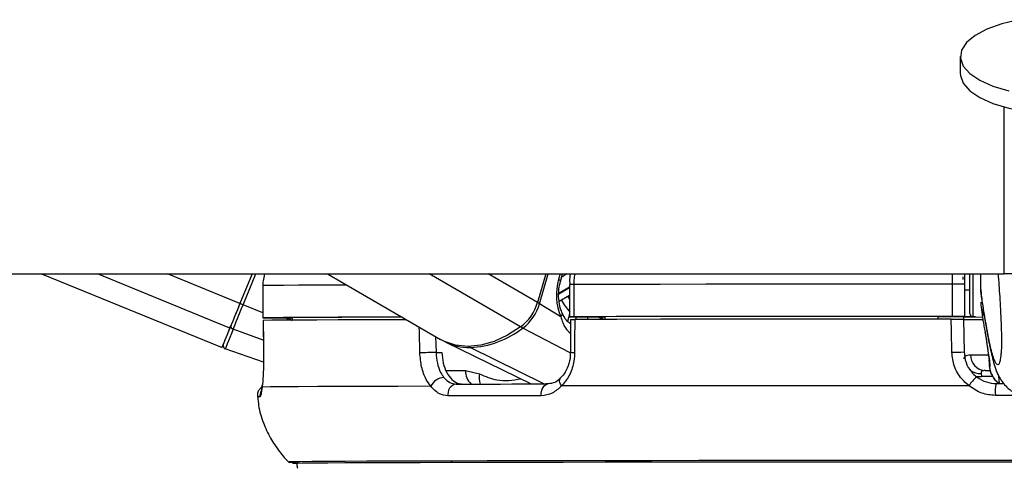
# Model space of a CAD drawing. Header units: millimetres. Extents: x 20 to 26059, y 28 to 17777.
# Tile 85 of 90: x 22366 to 22549, y 6733 to 6816. Entities that reach past the tile are written whole.
import ezdxf

# ---------------------------------------------------------------- set-up
doc = ezdxf.new("R2010")
doc.units = ezdxf.units.MM
doc.header["$LTSCALE"] = 2

msp = doc.modelspace()

# ---------------------------------------------------------------- linework, layer by layer
at = {"color": 7, "linetype": 'Continuous', "lineweight": 25}
for p, q in [((22540.7, 6809.57), (22540.7, 6806.36)), ((20093.75, 6769.07), (22548.88, 6769.07)), ((22369.67, 6769.07), (22403.25, 6755.36)), ((22408.84, 6769.07), (22406.59, 6763.56)), ((22408.84, 6769.07), (22406.59, 6763.56)), ((22422.89, 6769.07), (22443.93, 6756.88)), ((22463.51, 6769.07), (22461.98, 6763.77)), ((22466.26, 6767.67), (22466.66, 6769.07)), ((22541.5, 6769.07), (22541.5, 6767.16)), ((22542.5, 6761.7), (22542.5, 6769.06)), ((22544.5, 6766.18), (22544.5, 6769.07)), ((22410.85, 6766.92), (22410.85, 6760.92)), ((22410.85, 6766.92), (22410.87, 6766.92)), ((22410.87, 6766.92), (22410.87, 6760.92)), ((22467.95, 6767.11), (22467.95, 6761.11)), ((22467.95, 6767.11), (22467.95, 6767.11)), ((22468.74, 6767.11), (22468.74, 6761.11)), ((22539.23, 6761.17), (22539.23, 6767.17)), ((22541.5, 6767.16), (22541.5, 6761.16)), ((22541.5, 6766.13), (22542.5, 6766.13)), ((22544.5, 6766.18), (22544.5, 6766.17)), ((22544.5, 6766.17), (22544.57, 6765.37)), ((22466.01, 6764.01), (22467.95, 6765.15)), ((22466.31, 6761.1), (22462.37, 6763.53)), ((22544.58, 6762.89), (22544.97, 6760.08)), ((22410.89, 6760.42), (22410.98, 6754.25)), ((22410.91, 6760.42), (22410.9, 6760.42)), ((22412.85, 6760.91), (22416.33, 6760.91)), ((22416.33, 6760.92), (22416.34, 6760.46)), ((22468.12, 6760.61), (22468.11, 6754.47)), ((22468.53, 6761.1), (22474.53, 6761.09)), ((22474.53, 6761.11), (22474.53, 6760.62)), ((22536.5, 6761.16), (22536.5, 6760.67)), ((22536.5, 6761.14), (22541.5, 6761.14)), ((22541.28, 6761.14), (22541.29, 6760.64)), ((22541.5, 6761.12), (22541.28, 6761.12)), ((22541.29, 6760.66), (22541.39, 6754.56)), ((22541.5, 6761.14), (22541.5, 6761.16)), ((22541.5, 6761.14), (22541.5, 6761.12)), ((22541.5, 6761.1), (22541.5, 6761.12)), ((22543.06, 6761.1), (22544.84, 6761)), ((22545.29, 6758.32), (22545.49, 6756.99)), ((22545.49, 6756.99), (22546.1, 6752.96)), ((22411, 6752.67), (22403.85, 6755.15)), ((22444.93, 6756.37), (22460.79, 6748.59)), ((22411, 6754.24), (22410.98, 6754.25)), ((22443.09, 6754.45), (22444.19, 6754.45)), ((22468.11, 6754.47), (22468.11, 6754.47)), ((22546.06, 6752.95), (22546.06, 6752.99)), ((22448.57, 6751.09), (22451.2, 6750.45)), ((22544.56, 6750.54), (22544.63, 6749.95)), ((22545.31, 6751.09), (22546.32, 6751.09)), ((22547.39, 6748.66), (22548.64, 6748.66))]:
    msp.add_line(p, q, dxfattribs=at)
at = {"color": 8, "linetype": 'Continuous', "lineweight": 25}
for p, q in [((22548.88, 6769.07), (22548.89, 6800.21)), ((22404.73, 6759), (22380.06, 6769.07)), ((22406.59, 6763.56), (22393.1, 6769.07)), ((22407.17, 6763.32), (22409.52, 6769.07)), ((22458.85, 6759.21), (22441.82, 6769.07)), ((22461.98, 6763.77), (22452.83, 6769.07)), ((22462.37, 6763.53), (22463.97, 6769.07)), ((22466.19, 6769.07), (22465.9, 6768.08)), ((22467.46, 6769.07), (22466.5, 6768.5)), ((22539.23, 6767.17), (22539.23, 6769.07)), ((22543.06, 6769.02), (22543.06, 6761.1)), ((22465.96, 6765.52), (22467.95, 6766.69)), ((22467.95, 6766.49), (22465.96, 6765.32)), ((22410.85, 6761.82), (22407.17, 6763.32)), ((22413.09, 6760.91), (22413.08, 6760.91)), ((22467.95, 6761.56), (22467.56, 6760.24)), ((22469.11, 6760.61), (22469.25, 6761.1)), ((22471.37, 6761.1), (22471.23, 6760.61)), ((22473.81, 6760.62), (22473.86, 6760.78)), ((22473.98, 6760.71), (22473.95, 6760.62)), ((22410.94, 6756.77), (22405.32, 6758.78)), ((22468.06, 6754.36), (22459.25, 6758.99)), ((22468.14, 6759.76), (22468.01, 6759.86)), ((22443.02, 6757.41), (22443.09, 6754.45)), ((22463.14, 6748.6), (22449.44, 6755.37)), ((22444.95, 6751.1), (22448.57, 6751.09)), ((22546.77, 6749.95), (22544.63, 6749.95)), ((22548, 6748.66), (22547.88, 6750.05)), ((22416.39, 6733.78), (22416.39, 6733.78)), ((22416.57, 6733.78), (22416.57, 6733.78))]:
    msp.add_line(p, q, dxfattribs=at)
at = {"color": 7, "linetype": 'Continuous', "lineweight": 25, "flags": 128}
for points in [[(22551.57, 6816.4), (22548.4, 6815.65), (22545.65, 6814.67), (22543.44, 6813.49), (22541.84, 6812.16), (22540.92, 6810.72), (22540.71, 6809.25), (22541.23, 6807.78)], [(22540.7, 6806.36), (22540.71, 6806.04), (22541.23, 6804.58)], [(22541.23, 6807.78), (22542.45, 6806.39), (22544.32, 6805.12), (22546.78, 6804.02), (22549.72, 6803.13)], [(22541.23, 6804.58), (22542.45, 6803.18), (22544.32, 6801.91), (22546.78, 6800.81), (22549.72, 6799.92), (22553.04, 6799.28), (22556.61, 6798.91), (22560.29, 6798.83), (22563.94, 6799.04), (22567.42, 6799.52), (22570.59, 6800.28), (22573.34, 6801.26), (22575.56, 6802.44), (22577.15, 6803.77), (22578.07, 6805.2), (22578.3, 6806.36)], [(22541.15, 6768.54), (22541.15, 6768.54), (22541.15, 6768.53), (22541.15, 6768.5), (22541.15, 6768.45), (22541.15, 6768.39), (22541.15, 6768.32), (22541.15, 6768.24), (22541.16, 6768.15), (22541.16, 6768.05)], [(22539.23, 6767.17), (22529.72, 6767.16), (22520.34, 6767.16), (22511.12, 6767.15), (22502.09, 6767.15), (22493.31, 6767.14), (22484.8, 6767.13), (22476.6, 6767.12), (22468.74, 6767.11)], [(22406.59, 6763.56), (22406.32, 6762.89), (22406.05, 6762.24), (22405.79, 6761.6), (22405.54, 6760.99), (22405.31, 6760.42), (22405.09, 6759.89), (22404.9, 6759.41), (22404.73, 6759)], [(22406.59, 6763.56), (22406.35, 6762.96), (22406.11, 6762.38), (22405.87, 6761.8), (22405.65, 6761.26), (22405.44, 6760.75), (22405.25, 6760.27), (22405.08, 6759.85), (22404.92, 6759.48)], [(22405.32, 6758.78), (22405.49, 6759.2), (22405.68, 6759.67), (22405.9, 6760.19), (22406.13, 6760.76), (22406.38, 6761.37), (22406.64, 6762.01), (22406.9, 6762.66), (22407.17, 6763.32)], [(22410.87, 6760.92), (22410.86, 6760.92), (22410.94, 6760.91), (22411.1, 6760.91), (22411.35, 6760.91), (22411.66, 6760.91), (22412.03, 6760.91), (22412.43, 6760.91), (22412.85, 6760.91)], [(22436.74, 6761.05), (22434.49, 6761.04), (22429.42, 6761.02), (22424.89, 6761.01), (22420.91, 6760.99), (22417.51, 6760.97), (22414.7, 6760.95), (22412.48, 6760.93), (22410.87, 6760.92)], [(22437.6, 6760.55), (22434.4, 6760.54), (22429.36, 6760.52), (22424.86, 6760.51), (22420.91, 6760.49), (22417.53, 6760.47), (22414.73, 6760.45), (22412.51, 6760.44), (22410.9, 6760.42)], [(22410.9, 6760.42), (22410.96, 6756.42), (22411, 6754.24)], [(22436.77, 6761.03), (22432.91, 6761.02), (22429, 6761), (22425.53, 6760.99), (22422.53, 6760.97), (22419.98, 6760.95), (22417.92, 6760.94), (22416.33, 6760.92)], [(22468.74, 6761.11), (22468.43, 6761.11), (22468.19, 6761.11), (22468.02, 6761.11), (22467.95, 6761.11), (22467.97, 6761.11), (22468.07, 6761.11), (22468.26, 6761.11), (22468.53, 6761.1)], [(22539.23, 6761.17), (22529.72, 6761.16), (22520.34, 6761.16), (22511.12, 6761.15), (22502.09, 6761.15), (22493.31, 6761.14), (22484.8, 6761.13), (22476.6, 6761.12), (22468.74, 6761.11)], [(22468.91, 6760.61), (22468.9, 6756.61), (22468.9, 6754.44)], [(22539.01, 6760.67), (22529.56, 6760.66), (22520.23, 6760.66), (22511.06, 6760.65), (22502.09, 6760.65), (22493.36, 6760.64), (22484.89, 6760.63), (22476.73, 6760.62), (22468.91, 6760.61)], [(22536.5, 6761.16), (22528.19, 6761.15), (22519.98, 6761.15), (22511.91, 6761.14), (22504.01, 6761.14), (22496.29, 6761.13), (22488.79, 6761.12), (22481.52, 6761.12), (22474.53, 6761.11)], [(22539.12, 6754.49), (22539.05, 6758.49), (22539.01, 6760.67)], [(22543.53, 6761.07), (22541.8, 6761.08), (22541.28, 6761.08)], [(22403.49, 6755.95), (22403.52, 6756.01), (22403.59, 6756.18), (22403.7, 6756.46), (22403.86, 6756.86), (22404.06, 6757.36), (22404.31, 6757.96), (22404.6, 6758.67), (22404.92, 6759.48)], [(22405.32, 6758.78), (22404.99, 6757.96), (22404.69, 6757.23), (22404.44, 6756.61), (22404.23, 6756.09), (22404.06, 6755.68), (22403.95, 6755.39), (22403.87, 6755.22), (22403.85, 6755.15)], [(22458.85, 6759.21), (22456.39, 6757.65), (22453.89, 6756.51), (22451.41, 6755.82), (22449.02, 6755.58), (22446.75, 6755.81), (22444.68, 6756.49), (22443.93, 6756.88)], [(22410.7, 6748.01), (22410.71, 6748.34), (22410.71, 6748.36)], [(22442.13, 6748.16), (22435.96, 6748.14), (22430.38, 6748.13), (22425.42, 6748.11), (22421.11, 6748.09), (22417.47, 6748.07), (22414.51, 6748.05), (22412.25, 6748.03), (22410.7, 6748.01)], [(22446.86, 6748.56), (22448.85, 6748.57), (22450.88, 6748.57), (22452.95, 6748.58), (22455.07, 6748.58), (22457.23, 6748.59), (22459.44, 6748.59), (22461.69, 6748.59), (22463.98, 6748.6)], [(22462.69, 6746.38), (22462.69, 6746.8), (22462.75, 6747.21), (22462.86, 6747.6), (22463.02, 6747.93), (22463.22, 6748.22), (22463.45, 6748.42), (22463.71, 6748.55), (22463.98, 6748.6)], [(22542.32, 6748.27), (22532.03, 6748.27), (22521.88, 6748.26), (22511.92, 6748.25), (22502.18, 6748.25), (22492.71, 6748.24), (22483.57, 6748.23), (22474.8, 6748.22), (22466.43, 6748.21)], [(22462.69, 6746.38), (22460.37, 6746.38), (22458.09, 6746.38), (22455.86, 6746.37), (22453.66, 6746.37), (22451.52, 6746.36), (22449.41, 6746.36), (22447.36, 6746.35), (22445.35, 6746.35)], [(22558.36, 6734.35), (22549.46, 6734.34), (22539.48, 6734.34), (22529.6, 6734.34), (22519.86, 6734.33), (22510.31, 6734.33), (22501, 6734.32), (22491.98, 6734.31), (22483.29, 6734.3), (22474.97, 6734.29), (22467.06, 6734.28), (22459.6, 6734.27), (22452.63, 6734.25), (22446.17, 6734.24), (22440.27, 6734.22), (22434.96, 6734.2), (22430.24, 6734.19), (22426.16, 6734.17), (22422.73, 6734.15), (22419.96, 6734.13), (22417.87, 6734.11), (22416.48, 6734.09), (22415.85, 6734.08)], [(22559.5, 6734.06), (22549.4, 6734.06), (22539.36, 6734.05), (22529.41, 6734.05), (22519.62, 6734.05), (22510.02, 6734.04), (22500.67, 6734.03), (22491.62, 6734.02), (22482.9, 6734.01), (22474.56, 6734), (22466.65, 6733.99), (22459.2, 6733.98), (22452.25, 6733.96), (22445.83, 6733.95), (22439.98, 6733.93), (22434.73, 6733.91), (22430.1, 6733.9), (22426.11, 6733.88), (22422.78, 6733.86), (22420.14, 6733.84), (22418.19, 6733.82), (22416.95, 6733.8), (22416.41, 6733.78), (22416.39, 6733.78)], [(22559.5, 6734.06), (22549.41, 6734.06), (22539.38, 6734.05), (22529.45, 6734.05), (22519.67, 6734.05), (22510.09, 6734.04), (22500.75, 6734.03), (22491.7, 6734.02), (22483, 6734.01), (22474.67, 6734), (22466.77, 6733.99), (22459.33, 6733.98), (22452.39, 6733.96), (22445.98, 6733.95), (22440.13, 6733.93), (22434.89, 6733.91), (22430.26, 6733.9), (22426.28, 6733.88), (22422.96, 6733.86), (22420.32, 6733.84), (22418.37, 6733.82), (22417.13, 6733.8), (22416.59, 6733.78), (22416.57, 6733.78)]]:
    msp.add_lwpolyline(points, dxfattribs=at)
at = {"color": 8, "linetype": 'Continuous', "lineweight": 25, "flags": 128}
for points in [[(22465.9, 6768.08), (22466.06, 6767.97), (22466.18, 6767.87), (22466.25, 6767.77), (22466.26, 6767.69), (22466.26, 6767.67)], [(22426.44, 6767.01), (22424.89, 6767.01), (22420.91, 6766.99), (22417.51, 6766.97), (22414.7, 6766.95), (22412.48, 6766.93), (22410.87, 6766.92)], [(22466.31, 6761.1), (22466.46, 6761.27), (22466.56, 6761.44), (22466.61, 6761.59), (22466.61, 6761.73), (22466.59, 6761.79)], [(22473.86, 6760.78), (22473.92, 6760.96), (22473.99, 6761.09)], [(22440.08, 6754.38), (22439.99, 6758.38), (22439.97, 6759.17)], [(22542.6, 6754.04), (22543.49, 6754.03), (22544.59, 6754.03), (22545.88, 6754.03), (22545.89, 6754.03)], [(22546.16, 6752.61), (22546.06, 6752.94), (22546.06, 6752.95)], [(22466.43, 6748.21), (22466.26, 6748.53), (22466.15, 6748.85), (22466.1, 6749.14), (22466.12, 6749.39), (22466.21, 6749.59), (22466.29, 6749.69)], [(22543.56, 6750.05), (22544.02, 6749.97), (22544.63, 6749.95)], [(22552.33, 6746.45), (22550.29, 6746.45), (22547.23, 6746.45)], [(22415.85, 6734.08), (22415.78, 6734.07), (22415.69, 6734.06)]]:
    msp.add_lwpolyline(points, dxfattribs=at)
at = {"color": 8, "linetype": 'Continuous', "lineweight": 25}
for centre, radius, start, end in [((22468.6, 6702.58), 64.53, 89.8758, 90.5772), ((22476.28, 6769.78), 11.34, 209.2953, 223.5523), ((22477.63, 6770.54), 11.51, 209.1334, 212.7495), ((22461.51, 6762.02), 1.74, 60.2494, 74.9253), ((22475.42, 6760.3), 1.49, 147.8956, 163.9922), ((22459.78, 6759.89), 1.04, 216.1894, 239.6978), ((22449.66, 6755.79), 0.474, 205.7584, 241.701), ((22468.72, 6759.33), 4.89, 262.8268, 272.109), ((22451.87, 6750.97), 3.29, 177.862, 226.7217), ((22454.07, 6749.65), 2.97, 164.4673, 201.3355), ((22544.4, 6753.67), 3.14, 234.0567, 272.9556), ((22410.21, 6743.34), 2.85, 87.6706, 97.8142), ((22412.32, 6746.4), 2.01, 154.4968, 186.2)]:
    msp.add_arc(centre, radius, start, end, dxfattribs=at)
at = {"color": 7, "linetype": 'Continuous', "lineweight": 25}
for centre, radius, start, end in [((22539.85, 6465.71), 301.46, 89.6862, 90.1177), ((22373.69, 6681.72), 88.21, 67.6912, 68.101), ((22453.59, 6766.17), 8.73, 307.0173, 343.9808), ((22454.03, 6765.92), 8.68, 307.0173, 343.9808), ((22549.7, 6763.84), 5.21, 180.0884, 205.916), ((22549.73, 6763.61), 5.2, 186.6434, 206.2147), ((22419.11, 6765.11), 5.47, 230.0361, 238.9599), ((22477.67, 6767.23), 7.49, 239.3906, 240.4533), ((22539.85, 6459.71), 301.46, 89.6862, 90.1177), ((22544.42, 7043.59), 283.01, 269.3647, 270.096), ((22543.12, 6868.37), 107.29, 269.1313, 270.0689), ((22543.1, 6761.7), 0.6, 180, 267), ((22797.39, 6597.69), 424.51, 157.6674, 158.1969), ((22405.46, 6759.33), 0.56, 164.3553, 255.4665), ((22448.66, 6772.59), 17.24, 272.5828, 307.9177), ((22404.05, 6755.72), 0.6, 157.7973, 250.7974), ((22449.29, 6765.39), 10.02, 242.8009, 270.8272), ((22452.04, 6306.52), 448.02, 91.1452, 91.5299), ((22538.96, 6799.15), 44.65, 270.2044, 273.1204), ((22545.46, 6753.94), 2.85, 178.0781, 266.9756), ((22444.67, 6747), 2.79, 92.3191, 155.3789), ((22548.11, 6744.57), 6.88, 129.312, 147.4654), ((22447.17, 6746.72), 1.87, 99.5901, 191.5953), ((22554.29, 6747.04), 7.09, 166.7818, 184.7942), ((22416.99, 6755.52), 21.5, 266.5252, 270.3453)]:
    msp.add_arc(centre, radius, start, end, dxfattribs=at)
msp.add_ellipse((22470.46, 6765.28), major_axis=(0.18, 7.38), ratio=0.672592, start_param=1.197828, end_param=2.188494, dxfattribs=at)
for points, knots in [([(22411.19, 6769.07), (22411.07, 6768.64), (22410.86, 6767.93), (22410.87, 6767.2), (22410.87, 6766.92)], [0, 0, 0, 0, 0.610027, 1, 1, 1, 1]), ([(22466.59, 6761.79), (22466.48, 6762.05), (22466.17, 6762.82), (22465.89, 6764.35), (22465.9, 6766.15), (22466.15, 6767.21), (22466.26, 6767.67)], [0, 0, 0, 0, 0.152867, 0.45733, 0.763708, 1, 1, 1, 1]), ([(22468.07, 6769.04), (22468.04, 6768.83), (22467.94, 6768.19), (22467.98, 6767.54), (22468, 6767.11)], [0, 0, 0, 0, 0.335592, 1, 1, 1, 1]), ([(22547.74, 6769.07), (22547.79, 6768.4), (22547.89, 6767.04), (22548.03, 6764.84), (22548.15, 6762.76), (22548.24, 6760.82), (22548.3, 6759.4), (22548.34, 6758.24), (22548.36, 6757.49), (22548.37, 6756.85), (22548.37, 6756.35), (22548.36, 6755.86), (22548.35, 6755.4), (22548.32, 6754.8), (22548.3, 6754.47), (22548.28, 6754.26)], [0, 0, 0, 0, 0.147597, 0.300852, 0.455391, 0.555646, 0.657561, 0.704387, 0.752125, 0.783252, 0.815435, 0.841896, 0.881139, 0.921345, 1, 1, 1, 1]), ([(22570.12, 6769.07), (22567.86, 6769.07), (22564.79, 6769.07), (22560.02, 6769.07), (22556.01, 6769.07), (22552.05, 6769.07), (22549.72, 6769.07), (22548.88, 6769.07)], [0, 0, 0, 0, 0.326157, 0.444744, 0.656946, 0.875944, 1, 1, 1, 1]), ([(22544.55, 6765.37), (22544.63, 6764.8), (22544.93, 6762.65), (22545.46, 6759.39), (22546.15, 6755.65), (22546.75, 6753.05), (22547.33, 6751.22), (22547.84, 6750.04), (22548.45, 6749.01), (22549.31, 6748.01), (22550.26, 6747.19), (22551.06, 6746.9), (22551.33, 6746.79)], [0, 0, 0, 0, 0.0725383, 0.2749025, 0.4676555, 0.6729261, 0.7766245, 0.8605097, 0.9109563, 0.9460807, 0.9813151, 1, 1, 1, 1]), ([(22466.31, 6761.1), (22466.56, 6760.35), (22466.98, 6759.03), (22467.82, 6758.3), (22468.18, 6757.99)], [0, 0, 0, 0, 0.566074, 1, 1, 1, 1]), ([(22468.05, 6759.91), (22467.9, 6759.98), (22467.51, 6760.17), (22467.05, 6760.81), (22466.73, 6761.54), (22466.6, 6761.83)], [0, 0, 0, 0, 0.2593065, 0.7074132, 1, 1, 1, 1]), ([(22468.14, 6760.61), (22468.14, 6760.61), (22468.14, 6760.61), (22468.4, 6760.61), (22468.73, 6760.61), (22468.91, 6760.61)], [0, 0, 0, 0, 0.247527, 0.612594, 1, 1, 1, 1]), ([(22539.01, 6760.67), (22539.24, 6760.67), (22539.69, 6760.67), (22540.33, 6760.67), (22540.85, 6760.67), (22541.21, 6760.67), (22541.26, 6760.66), (22541.29, 6760.66)], [0, 0, 0, 0, 0.197556, 0.39511, 0.592696, 0.790302, 1, 1, 1, 1]), ([(22545.01, 6760.08), (22545.05, 6759.74), (22545.17, 6758.83), (22545.28, 6758.35), (22545.35, 6758.05)], [0, 0, 0, 0, 0.382183, 1, 1, 1, 1]), ([(22545.35, 6758.05), (22545.48, 6757.16), (22545.75, 6755.35), (22546.02, 6753.53), (22546.16, 6752.61)], [0, 0, 0, 0, 0.4932571, 1, 1, 1, 1]), ([(22411, 6754.24), (22411, 6753.71), (22411.01, 6752.28), (22410.92, 6750.08), (22410.79, 6748.65), (22410.71, 6748.05), (22410.7, 6748.01)], [0, 0, 0, 0, 0.220493, 0.593656, 0.970348, 1, 1, 1, 1]), ([(22442.13, 6748.16), (22441.83, 6748.57), (22441.11, 6749.56), (22440.31, 6751.71), (22440.16, 6753.49), (22440.08, 6754.38)], [0, 0, 0, 0, 0.260354, 0.63069, 1, 1, 1, 1]), ([(22443.09, 6754.45), (22443.15, 6753.78), (22443.26, 6752.45), (22443.83, 6750.84), (22444.34, 6750.09), (22444.56, 6749.78)], [0, 0, 0, 0, 0.3700151, 0.740315, 1, 1, 1, 1]), ([(22444.19, 6754.45), (22444.24, 6753.78), (22444.36, 6752.44), (22445.03, 6750.67), (22446.01, 6749.34), (22447.08, 6748.65), (22447.79, 6748.59), (22448.06, 6748.56)], [0, 0, 0, 0, 0.2152882, 0.4305545, 0.6464901, 0.8637953, 1, 1, 1, 1]), ([(22468.05, 6754.47), (22468.07, 6754.24), (22468.12, 6753.38), (22467.73, 6751.95), (22467.07, 6750.51), (22466.49, 6749.95), (22466.25, 6749.72)], [0, 0, 0, 0, 0.117349, 0.449523, 0.779916, 1, 1, 1, 1]), ([(22468.9, 6754.44), (22468.87, 6753.9), (22468.8, 6752.47), (22468.07, 6750.27), (22467.08, 6748.84), (22466.47, 6748.25), (22466.43, 6748.21)], [0, 0, 0, 0, 0.220493, 0.593656, 0.970348, 1, 1, 1, 1]), ([(22542.32, 6748.27), (22541.84, 6748.68), (22540.7, 6749.67), (22539.44, 6751.82), (22539.23, 6753.6), (22539.12, 6754.49)], [0, 0, 0, 0, 0.260354, 0.63069, 1, 1, 1, 1]), ([(22541.39, 6754.56), (22541.47, 6753.89), (22541.63, 6752.56), (22542.56, 6750.95), (22543.41, 6750.2), (22543.76, 6749.89)], [0, 0, 0, 0, 0.3700151, 0.740315, 1, 1, 1, 1]), ([(22541.41, 6753.28), (22541.44, 6753.47), (22541.52, 6753.93), (22542.2, 6754), (22542.6, 6754.04)], [0, 0, 0, 0, 0.416459, 1, 1, 1, 1]), ([(22546.05, 6752.99), (22546.06, 6752.91), (22546.11, 6752.59), (22546.09, 6752.41), (22546.1, 6752.19), (22546.09, 6752.05), (22546.11, 6751.89), (22546.11, 6751.87)], [0, 0, 0, 0, 0.169465, 0.64018, 0.847358, 0.972591, 1, 1, 1, 1]), ([(22546.11, 6751.92), (22546.15, 6751.65), (22546.23, 6751.05), (22546.6, 6750.15), (22547.18, 6749.28), (22547.74, 6748.84), (22548.01, 6748.63)], [0, 0, 0, 0, 0.209596, 0.458257, 0.738167, 1, 1, 1, 1]), ([(22547.99, 6748.64), (22547.86, 6748.71), (22547.42, 6748.96), (22546.92, 6749.66), (22546.34, 6750.66), (22546.2, 6751.46), (22546.12, 6751.92)], [0, 0, 0, 0, 0.111369, 0.386811, 0.640769, 1, 1, 1, 1]), ([(22444.56, 6749.78), (22444.92, 6749.42), (22445.63, 6748.72), (22446.46, 6748.61), (22446.86, 6748.56)], [0, 0, 0, 0, 0.5194166, 1, 1, 1, 1]), ([(22466.26, 6749.71), (22466.16, 6749.6), (22465.72, 6749.1), (22464.83, 6748.65), (22464.06, 6748.63), (22463.63, 6748.62)], [0, 0, 0, 0, 0.12254, 0.50663, 1, 1, 1, 1]), ([(22543.76, 6749.89), (22544.34, 6749.52), (22545.45, 6748.82), (22546.76, 6748.72), (22547.39, 6748.66)], [0, 0, 0, 0, 0.519417, 1, 1, 1, 1]), ([(22545.31, 6751.09), (22545.08, 6751.07), (22544.8, 6751.05), (22544.57, 6750.85), (22544.56, 6750.68), (22544.56, 6750.54)], [0, 0, 0, 0, 0.477795, 0.583752, 1, 1, 1, 1]), ([(22410.66, 6747.99), (22410.6, 6747.95), (22410.38, 6747.81), (22410.05, 6747.37), (22409.8, 6746.77), (22409.84, 6746.34), (22409.85, 6746.15)], [0, 0, 0, 0, 0.111695, 0.409765, 0.740349, 1, 1, 1, 1]), ([(22410.7, 6748.01), (22410.64, 6747.5), (22410.53, 6746.46), (22410.4, 6746.28), (22410.33, 6746.18)], [0, 0, 0, 0, 0.485349, 1, 1, 1, 1]), ([(22410.71, 6748.36), (22410.69, 6748.22), (22410.62, 6747.72), (22410.58, 6747.36), (22410.52, 6747.15), (22410.54, 6747.19), (22410.54, 6747.19)], [0, 0, 0, 0, 0.205479, 0.715841, 0.999465, 1, 1, 1, 1]), ([(22445.35, 6746.35), (22444.79, 6746.43), (22443.61, 6746.59), (22442.64, 6747.62), (22442.13, 6748.16)], [0, 0, 0, 0, 0.475859, 1, 1, 1, 1]), ([(22466.43, 6748.21), (22465.88, 6747.7), (22464.76, 6746.66), (22463.4, 6746.48), (22462.69, 6746.38)], [0, 0, 0, 0, 0.485349, 1, 1, 1, 1]), ([(22547.23, 6746.45), (22546.37, 6746.53), (22544.58, 6746.69), (22543.09, 6747.73), (22542.32, 6748.27)], [0, 0, 0, 0, 0.475859, 1, 1, 1, 1]), ([(22409.91, 6746.13), (22409.95, 6745.62), (22410.07, 6743.99), (22410.87, 6741.41), (22412.17, 6738.52), (22413.87, 6736.05), (22415.11, 6734.53), (22415.84, 6733.92), (22415.84, 6733.92)], [0, 0, 0, 0, 0.11193, 0.352111, 0.579341, 0.794789, 0.998794, 1, 1, 1, 1]), ([(22417.43, 6734.07), (22417.39, 6734.03), (22417.28, 6733.91), (22417.18, 6733.6), (22417.19, 6733.24), (22417.28, 6732.99), (22417.36, 6732.9), (22417.36, 6732.89)], [0, 0, 0, 0, 0.129296, 0.411961, 0.702151, 0.965889, 1, 1, 1, 1])]:
    msp.add_open_spline(points, degree=3, knots=knots, dxfattribs=at)
at = {"color": 8, "linetype": 'Continuous', "lineweight": 25}
for points, knots in [([(22467.98, 6769.07), (22468.01, 6769.07), (22468.04, 6769.06), (22468.07, 6769.04), (22468.07, 6769.04)], [0, 0, 0, 0, 0.925436, 1, 1, 1, 1]), ([(22468.93, 6769.07), (22468.85, 6768.7), (22468.73, 6768.06), (22468.73, 6767.4), (22468.74, 6767.11)], [0, 0, 0, 0, 0.570946, 1, 1, 1, 1]), ([(22548.28, 6754.26), (22548.27, 6754.2), (22548.25, 6753.84), (22548.19, 6753.44), (22548.11, 6752.96), (22547.98, 6752.46), (22547.79, 6752.13), (22547.54, 6752.14), (22547.3, 6752.45), (22547.01, 6753.08), (22546.69, 6754.07), (22546.27, 6755.68), (22545.81, 6757.91), (22545.33, 6760.61), (22544.89, 6763.38), (22544.63, 6765.24), (22544.5, 6766.18)], [0, 0, 0, 0, 0.004959, 0.032174, 0.058707, 0.085409, 0.152993, 0.22134, 0.286902, 0.35269, 0.445288, 0.538176, 0.668741, 0.799769, 0.899806, 1, 1, 1, 1]), ([(22415.7, 6760.46), (22415.67, 6760.48), (22415.47, 6760.58), (22415.34, 6760.76), (22415.22, 6760.91)], [0, 0, 0, 0, 0.166473, 1, 1, 1, 1]), ([(22473.29, 6761.1), (22473.41, 6761.03), (22473.62, 6760.92), (22473.78, 6760.83), (22473.86, 6760.78)], [0, 0, 0, 0, 0.546981, 1, 1, 1, 1]), ([(22546.16, 6752.61), (22546.18, 6752.27), (22546.2, 6751.75), (22546.14, 6751.83), (22546.11, 6751.87)], [0, 0, 0, 0, 0.644989, 1, 1, 1, 1]), ([(22451.2, 6750.45), (22452.27, 6749.99), (22454.77, 6748.92), (22457.37, 6749.31), (22458.86, 6749.54)], [0, 0, 0, 0, 0.425689, 1, 1, 1, 1])]:
    msp.add_open_spline(points, degree=3, knots=knots, dxfattribs=at)

doc.saveas('drawing.dxf')
